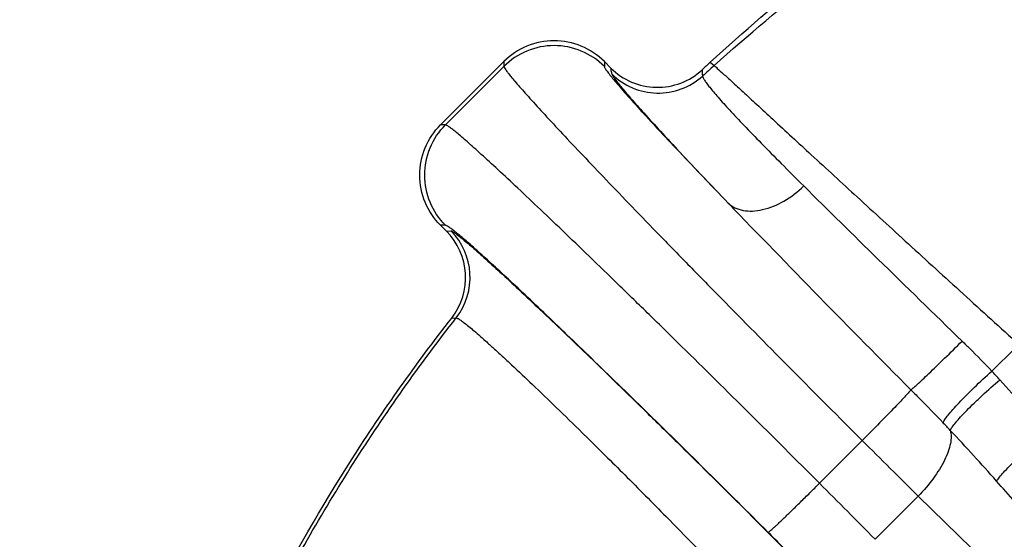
# Model space of a CAD drawing. Header units: inches. Extents: x 0 to 34, y 0 to 22.
# Tile 20 of 164: x 3.05 to 3.986, y 6.429 to 6.922. Entities that reach past the tile are written whole.
import ezdxf

# ---------------------------------------------------------------- set-up
doc = ezdxf.new("R2010")
doc.units = ezdxf.units.IN
doc.header["$LTSCALE"] = 1.87
doc.header["$MEASUREMENT"] = 0
doc.layers.get('0').update_dxf_attribs({"linetype": 'CONTINUOUS'})
doc.layers.add('7_ALL_FEATURES', color=7, linetype='CONTINUOUS')
doc.styles.get("Standard").update_dxf_attribs({"font": 'txt', "width": 0.8})
doc.dimstyles.new('DIMSTYLE_1', dxfattribs={"dimtxt": 0.14, "dimasz": 0.156, "dimexe": 0.125, "dimexo": 0.0625, "dimgap": 0.07, "dimtad": 0, "dimtih": 1, "dimtoh": 1, "dimlfac": 4, "dimzin": 4, "dimdsep": 46, "dimtxsty": 'Standard', "dimblk": '_FILLED', "dimblk1": '_FILLED', "dimblk2": '_FILLED', "dimcen": 0.09, "dimadec": 0, "dimazin": 0, "dimtp": 0.001, "dimtm": 0.001, "dimtfac": 1, "dimtofl": 0, "dimtmove": 0, "dimatfit": 3, "dimldrblk": '_FILLED', "dimfxl": 0, "dimtolj": 1, "dimtzin": 4, "dimarcsym": 0})
doc.dimstyles.new('DIMSTYLE_4', dxfattribs={"dimtxt": 0.14, "dimasz": 0.156, "dimexe": 0.125, "dimexo": 0.0625, "dimgap": 0.09, "dimtad": 0, "dimtih": 1, "dimtoh": 1, "dimdec": 0, "dimlfac": 4, "dimzin": 4, "dimdsep": 46, "dimtxsty": 'Standard', "dimblk": '_FILLED', "dimblk1": '_FILLED', "dimblk2": '_FILLED', "dimcen": 0.09, "dimadec": 0, "dimazin": 0, "dimtp": 0.5, "dimtm": 0.5, "dimtfac": 1, "dimtdec": 0, "dimtofl": 0, "dimtmove": 0, "dimatfit": 3, "dimldrblk": '_FILLED', "dimfxl": 0, "dimtolj": 1, "dimtzin": 4, "dimarcsym": 0})

# ---------------------------------------------------------------- blocks, each defined once
blk = doc.blocks.new('_FILLED')
at = {"color": 0, "linetype": 'ByBlock'}
blk.add_solid([(0, 0), (-1, 0.2003), (-1, -0.2003)], dxfattribs=at)
blk = doc.blocks.new('*D1')
at = {"color": 2, "linetype": 'Continuous'}
for p, q in [((4.10074, 7.78223), (2.67682, 7.78223)), ((2.80182, 7.78223), (2.80182, 6.64723)), ((2.80182, 5.23223), (2.80182, 6.15723)), ((2.9785, 5.23223), (2.67682, 5.23223))]:
    blk.add_line(p, q, dxfattribs=at)
at = {"color": 2, "linetype": 'Continuous', "xscale": 0.156, "yscale": 0.156, "zscale": 0.156}
for p, rotation in [((2.80182, 7.78223), 90), ((2.80182, 5.23223), 270)]:
    blk.add_blockref('_FILLED', p, dxfattribs=dict(at, rotation=rotation))
at = {"color": 2, "linetype": 'Continuous', "insert": (2.68982, 6.57723), "char_height": 0.14, "width": 0.784, "attachment_point": 2, "line_spacing_factor": 0.9}
blk.add_mtext('10.20\\P[259,1]', dxfattribs=at)
blk = doc.blocks.new('*D4')
at = {"color": 2, "linetype": 'Continuous'}
for p, q in [((5.1221, 11.87635), (1.82677, 11.87635)), ((1.95177, 11.87635), (1.95177, 8.69429)), ((1.95177, 5.23223), (1.95177, 8.20429)), ((2.9785, 5.23223), (1.82677, 5.23223))]:
    blk.add_line(p, q, dxfattribs=at)
at = {"color": 2, "linetype": 'Continuous', "xscale": 0.156, "yscale": 0.156, "zscale": 0.156}
for p, rotation in [((1.95177, 11.87635), 90), ((1.95177, 5.23223), 270)]:
    blk.add_blockref('_FILLED', p, dxfattribs=dict(at, rotation=rotation))
at = {"color": 2, "linetype": 'Continuous', "insert": (1.95177, 8.62429), "char_height": 0.14, "width": 0.56, "attachment_point": 2, "line_spacing_factor": 0.9}
blk.add_mtext('26.58\\P[675]', dxfattribs=at)
blk = doc.blocks.new('*D5')
at = {"color": 2, "linetype": 'Continuous'}
for p, q in [((5.1046, 11.87635), (1.15321, 11.87635)), ((1.27821, 11.87635), (1.27821, 4.94919)), ((1.27821, 2.61173), (1.27821, 4.45919)), ((4.99911, 2.61173), (1.15321, 2.61173))]:
    blk.add_line(p, q, dxfattribs=at)
at = {"color": 2, "linetype": 'Continuous', "xscale": 0.156, "yscale": 0.156, "zscale": 0.156}
for p, rotation in [((1.27821, 11.87635), 90), ((1.27821, 2.61173), 270)]:
    blk.add_blockref('_FILLED', p, dxfattribs=dict(at, rotation=rotation))
at = {"color": 2, "linetype": 'Continuous', "insert": (1.16621, 4.87919), "char_height": 0.14, "width": 0.784, "attachment_point": 2, "line_spacing_factor": 0.9}
blk.add_mtext('37.06\\P[941,3]', dxfattribs=at)
blk = doc.blocks.new('*D23')
at = {"color": 2, "linetype": 'Continuous'}
for p, q in [((5.37573, 6.25853), (6.00313, 8.60001)), ((4.56949, 6.15239), (3.35745, 8.2517))]:
    blk.add_line(p, q, dxfattribs=at)
for start, end in [(75, 95.45367), (103.36114, 120)]:
    blk.add_arc((5.10074, 5.23223), 3.36158, start, end, dxfattribs=at)
for points in [[(5.81181, 8.48577), (5.97078, 8.47927), (5.82658, 8.5465)], [(3.54183, 8.24571), (3.41995, 8.14345), (3.57181, 8.19087)]]:
    blk.add_solid(points, dxfattribs=at)
at = {"color": 2, "linetype": 'Continuous', "insert": (4.55258, 8.61882), "char_height": 0.14, "width": 0.3173333, "attachment_point": 2, "line_spacing_factor": 0.9}
blk.add_mtext('45\\Fgdt;{\\Fgdt;~}', dxfattribs=at)

msp = doc.modelspace()

# ---------------------------------------------------------------- linework, layer by layer
at = {"color": 7, "linetype": 'Continuous'}
for p, q in [((3.45031, 6.82253), (3.51044, 6.88266)), ((3.45494, 6.82253), (3.51044, 6.87803)), ((3.51044, 6.88266), (3.51044, 6.87803)), ((3.60587, 6.88266), (3.60587, 6.87803)), ((3.61208, 6.87645), (3.60587, 6.88266)), ((3.70651, 6.88198), (3.71017, 6.87881)), ((3.45494, 6.82253), (3.45031, 6.82253)), ((3.45577, 6.72164), (3.45031, 6.7271)), ((3.45494, 6.7271), (3.45031, 6.7271)), ((3.45577, 6.72164), (3.45624, 6.72167)), ((3.45624, 6.72167), (3.46007, 6.72179)), ((3.46083, 6.63901), (3.4651, 6.63912)), ((3.58492, 6.53001), (3.59037, 6.52465)), ((3.85087, 6.52269), (3.81028, 6.4821)), ((3.90411, 6.46986), (3.8631, 6.42886)), ((3.90411, 6.46986), (4.13086, 6.24858))]:
    msp.add_line(p, q, dxfattribs=at)
for centre, radius, start, end in [((5.02233, 5.4451), 1.94833, 132.48177, 132.79366), ((4.99293, 5.44662), 1.92267, 131.84969, 132.28963), ((14.94932, 17.55808), 15.58431, 223.919338, 224.831155), ((3.41159, 6.67746), 0.06248, 322.01092, 45.00128), ((3.41582, 6.67761), 0.06253, 322.0028, 44.95483), ((4.81668, 5.74828), 1.19005, 133.34135, 135.08228), ((3.62814, 6.25911), 0.47765, 42.2707, 43.61036), ((3.1615, 5.83618), 1.10743, 38.69447, 42.22267), ((5.10074, 5.23223), 1.37609, 105.06703, 158.81017), ((3.36613, 6.0023), 0.7772, 42.99861, 43.73394), ((2.20673, 4.9106), 2.36968, 41.60741, 43.18596), ((11.22933, 13.90591), 10.43809, 225.018484, 225.430141), ((1.99851, 4.72382), 2.6494, 41.06363, 41.63767), ((-3.21921, -0.54539), 9.93978, 44.559541, 44.991834), ((0.87794, 3.55323), 4.07703, 44.31075, 44.9869)]:
    msp.add_arc(centre, radius, start, end, dxfattribs=at)
for points, knots in [([(3.70651, 6.88198), (3.73812, 6.91092), (3.80279, 6.96636), (3.93418, 7.06992), (4.06571, 7.16742), (4.19091, 7.26552), (4.27672, 7.33823), (4.35346, 7.41187), (4.39855, 7.46388), (4.4186, 7.49027)], [0, 0, 0, 0, 0.136988, 0.272133, 0.534708, 0.660289, 0.780496, 0.894071, 1, 1, 1, 1]), ([(3.71017, 6.87881), (3.74243, 6.90772), (3.80847, 6.96311), (3.91001, 7.04152), (4.01129, 7.11675), (4.11015, 7.19029), (4.20442, 7.26331), (4.29175, 7.33679), (4.36966, 7.41144), (4.41525, 7.46433), (4.43544, 7.49119)], [0, 0, 0, 0, 0.136586, 0.271601, 0.404489, 0.53436, 0.660095, 0.78042, 0.894052, 1, 1, 1, 1]), ([(3.60587, 6.88266), (3.59966, 6.88887), (3.58463, 6.89894), (3.55816, 6.90417), (3.53168, 6.89894), (3.51665, 6.88887), (3.51044, 6.88266)], [0, 0, 0, 0, 0.250031, 0.5, 0.749969, 1, 1, 1, 1]), ([(3.60587, 6.87803), (3.59966, 6.88423), (3.58463, 6.89428), (3.55816, 6.89951), (3.53168, 6.89428), (3.51665, 6.88423), (3.51044, 6.87803)], [0, 0, 0, 0, 0.250008, 0.5, 0.749992, 1, 1, 1, 1]), ([(3.51044, 6.87803), (3.51046, 6.87786), (3.51059, 6.87743), (3.51115, 6.87633), (3.51239, 6.87446), (3.5145, 6.87163), (3.51742, 6.868), (3.52113, 6.86358), (3.52562, 6.85838), (3.5309, 6.85241), (3.53941, 6.84292), (3.55192, 6.82928), (3.56907, 6.81088), (3.58892, 6.78986), (3.61128, 6.76643), (3.63594, 6.7408), (3.66266, 6.71323), (3.69118, 6.68398), (3.73196, 6.64238), (3.78529, 6.58839), (3.82873, 6.54481), (3.85087, 6.52269)], [0, 0, 0, 0, 0.001065, 0.002664, 0.007545, 0.01471, 0.024163, 0.035891, 0.049866, 0.066058, 0.084433, 0.127546, 0.1788, 0.237703, 0.303699, 0.37615, 0.454367, 0.537609, 0.625073, 0.809299, 1, 1, 1, 1]), ([(3.60587, 6.87803), (3.60587, 6.87784), (3.60601, 6.87735), (3.6064, 6.87654), (3.60703, 6.87548), (3.60832, 6.87356), (3.61057, 6.87056), (3.61402, 6.86627), (3.61843, 6.86102), (3.62378, 6.85485), (3.63005, 6.84776), (3.63724, 6.83979), (3.6453, 6.83095), (3.65771, 6.81752), (3.67521, 6.79883), (3.69846, 6.77435), (3.71497, 6.75714), (3.72367, 6.7481)], [0, 0, 0, 0, 0.003316, 0.00842, 0.015415, 0.024335, 0.047984, 0.07937, 0.118406, 0.164984, 0.218955, 0.280136, 0.348333, 0.423306, 0.592562, 0.785696, 1, 1, 1, 1]), ([(3.61208, 6.87645), (3.61197, 6.87566), (3.61214, 6.87373), (3.61266, 6.87191), (3.61301, 6.87088)], [0, 0, 0, 0, 0.425988, 1, 1, 1, 1]), ([(3.61208, 6.87645), (3.61769, 6.87085), (3.6312, 6.8617), (3.65503, 6.85663), (3.67903, 6.86078), (3.69289, 6.8694), (3.69871, 6.87479)], [0, 0, 0, 0, 0.250031, 0.5, 0.74997, 1, 1, 1, 1]), ([(3.71017, 6.87881), (3.71121, 6.87797), (3.71409, 6.87539), (3.7197, 6.87033), (3.72782, 6.86289), (3.73842, 6.85315), (3.75138, 6.8412), (3.77301, 6.82127), (3.80481, 6.79197), (3.84777, 6.75248), (3.89585, 6.70843), (3.94711, 6.66166), (3.98217, 6.62982), (3.9999, 6.61378)], [0, 0, 0, 0, 0.010233, 0.029535, 0.057678, 0.094428, 0.139496, 0.192361, 0.319162, 0.469868, 0.63818, 0.817331, 1, 1, 1, 1]), ([(3.61301, 6.87088), (3.61859, 6.86532), (3.63201, 6.85625), (3.65567, 6.85116), (3.67953, 6.85517), (3.69337, 6.86362), (3.69921, 6.86892)], [0, 0, 0, 0, 0.249859, 0.49982, 0.749885, 1, 1, 1, 1]), ([(3.61301, 6.87088), (3.61322, 6.87027), (3.61406, 6.86879), (3.6158, 6.86622), (3.61838, 6.86281), (3.62179, 6.85858), (3.62602, 6.85352), (3.63324, 6.84513), (3.64432, 6.83269), (3.66001, 6.81552), (3.67871, 6.79543), (3.70024, 6.77261), (3.71557, 6.75656), (3.72367, 6.7481)], [0, 0, 0, 0, 0.011787, 0.030559, 0.056375, 0.089222, 0.129062, 0.175852, 0.290082, 0.43113, 0.59753, 0.787716, 1, 1, 1, 1]), ([(3.69871, 6.87479), (3.69863, 6.87398), (3.69874, 6.87201), (3.69902, 6.87006), (3.69921, 6.86892)], [0, 0, 0, 0, 0.412131, 1, 1, 1, 1]), ([(3.69921, 6.86892), (3.69929, 6.86834), (3.69988, 6.86694), (3.70124, 6.86461), (3.70336, 6.86158), (3.7062, 6.85789), (3.70979, 6.85352), (3.71598, 6.84631), (3.72557, 6.83571), (3.73926, 6.82118), (3.75567, 6.80423), (3.77462, 6.78503), (3.78814, 6.77155), (3.79529, 6.76446)], [0, 0, 0, 0, 0.012353, 0.03134, 0.057203, 0.09, 0.129731, 0.17638, 0.290313, 0.431138, 0.597405, 0.78757, 1, 1, 1, 1]), ([(3.45031, 6.7271), (3.4441, 6.73331), (3.43403, 6.74833), (3.4288, 6.77481), (3.43403, 6.80129), (3.4441, 6.81632), (3.45031, 6.82253)], [0, 0, 0, 0, 0.250031, 0.5, 0.749969, 1, 1, 1, 1]), ([(3.45494, 6.7271), (3.44874, 6.73331), (3.43868, 6.74834), (3.43346, 6.77481), (3.43868, 6.80128), (3.44874, 6.81632), (3.45494, 6.82253)], [0, 0, 0, 0, 0.250008, 0.5, 0.749992, 1, 1, 1, 1]), ([(3.81028, 6.4821), (3.78817, 6.50424), (3.74459, 6.54767), (3.69061, 6.60099), (3.64902, 6.64177), (3.61976, 6.67029), (3.59219, 6.697), (3.56656, 6.72166), (3.54313, 6.74402), (3.52211, 6.76388), (3.50371, 6.78104), (3.49006, 6.79354), (3.48057, 6.80206), (3.4746, 6.80734), (3.46939, 6.81184), (3.46497, 6.81555), (3.46134, 6.81846), (3.45851, 6.82057), (3.45664, 6.82182), (3.45554, 6.82237), (3.45511, 6.82251), (3.45494, 6.82253)], [0, 0, 0, 0, 0.190665, 0.374846, 0.462308, 0.545549, 0.623774, 0.696232, 0.762233, 0.821144, 0.872406, 0.915534, 0.933914, 0.950112, 0.964095, 0.975828, 0.985285, 0.992452, 0.997335, 0.998934, 1, 1, 1, 1]), ([(3.72367, 6.7481), (3.72553, 6.74636), (3.72996, 6.74337), (3.73788, 6.74089), (3.74684, 6.74037), (3.76022, 6.74232), (3.77744, 6.74961), (3.78961, 6.75894), (3.7953, 6.76445)], [0, 0, 0, 0, 0.095596, 0.197274, 0.308196, 0.429928, 0.702448, 1, 1, 1, 1]), ([(3.79529, 6.76446), (3.8187, 6.74124), (3.86879, 6.69204), (3.91907, 6.64304), (3.94579, 6.6171)], [0, 0, 0, 0, 0.469657, 1, 1, 1, 1]), ([(3.76149, 6.43547), (3.74248, 6.4545), (3.705, 6.49183), (3.65854, 6.53763), (3.62273, 6.57263), (3.59752, 6.5971), (3.57376, 6.62001), (3.55166, 6.64114), (3.53143, 6.66029), (3.51328, 6.67728), (3.49737, 6.69194), (3.48556, 6.70261), (3.47734, 6.70987), (3.47215, 6.71436), (3.46763, 6.71818), (3.46377, 6.72131), (3.4606, 6.72377), (3.45812, 6.72554), (3.45647, 6.72657), (3.45548, 6.727), (3.4551, 6.7271), (3.45494, 6.7271)], [0, 0, 0, 0, 0.19062, 0.374759, 0.4622, 0.545422, 0.623628, 0.69607, 0.762058, 0.820959, 0.872215, 0.915344, 0.933728, 0.949932, 0.963923, 0.975668, 0.985142, 0.992334, 0.997257, 0.998888, 1, 1, 1, 1]), ([(3.46007, 6.72179), (3.46024, 6.7218), (3.46066, 6.72169), (3.46174, 6.72119), (3.46358, 6.72001), (3.46634, 6.718), (3.46989, 6.7152), (3.47422, 6.71163), (3.4793, 6.70729), (3.48514, 6.70218), (3.4944, 6.69393), (3.50768, 6.68183), (3.52551, 6.66528), (3.54579, 6.64619), (3.5683, 6.62476), (3.59278, 6.60122), (3.61898, 6.57585), (3.64658, 6.54892), (3.6854, 6.51081), (3.73518, 6.46152), (3.77518, 6.42148), (3.7953, 6.40124)], [0, 0, 0, 0, 0.001078, 0.00271, 0.007726, 0.01511, 0.024852, 0.036936, 0.051342, 0.068054, 0.087041, 0.131529, 0.184152, 0.244332, 0.311519, 0.385008, 0.463866, 0.547218, 0.634223, 0.815515, 1, 1, 1, 1]), ([(3.06864, 5.42737), (3.06796, 5.53482), (3.08231, 5.75054), (3.14143, 6.01458), (3.21479, 6.21799), (3.28299, 6.36565), (3.36437, 6.50702), (3.42727, 6.59603), (3.46083, 6.63901)], [0, 0, 0, 0, 0.248572, 0.498083, 0.623108, 0.748311, 0.873852, 1, 1, 1, 1]), ([(3.07263, 5.38291), (3.06968, 5.49393), (3.07785, 5.66148), (3.11496, 5.88128), (3.15646, 6.04388), (3.21195, 6.20247), (3.28152, 6.35577), (3.36522, 6.50246), (3.4303, 6.59465), (3.4651, 6.63912)], [0, 0, 0, 0, 0.248299, 0.373053, 0.497949, 0.622973, 0.748192, 0.873772, 1, 1, 1, 1]), ([(3.4651, 6.63912), (3.46528, 6.63914), (3.46574, 6.63904), (3.46651, 6.63871), (3.46752, 6.63815), (3.46933, 6.63699), (3.47215, 6.63494), (3.47617, 6.63177), (3.48108, 6.6277), (3.48684, 6.62273), (3.49346, 6.61688), (3.50088, 6.61018), (3.50908, 6.60267), (3.52149, 6.59115), (3.53866, 6.57492), (3.56103, 6.55338), (3.57671, 6.53807), (3.58492, 6.53001)], [0, 0, 0, 0, 0.003345, 0.008476, 0.015519, 0.024502, 0.048307, 0.079873, 0.119145, 0.16607, 0.220543, 0.282258, 0.350871, 0.426065, 0.595136, 0.787404, 1, 1, 1, 1]), ([(3.89712, 6.57083), (3.89789, 6.57139), (3.89986, 6.57308), (3.9035, 6.57632), (3.90845, 6.58091), (3.91456, 6.58668), (3.92161, 6.59343), (3.93215, 6.60365), (3.94028, 6.61163), (3.94579, 6.6171)], [0, 0, 0, 0, 0.042381, 0.115747, 0.217517, 0.344165, 0.491139, 0.653302, 1, 1, 1, 1]), ([(3.94579, 6.6171), (3.94819, 6.61477), (3.95774, 6.60542), (3.96713, 6.59589), (3.97398, 6.58857)], [0, 0, 0, 0, 0.250301, 1, 1, 1, 1]), ([(3.9277, 6.53959), (3.92788, 6.54005), (3.9284, 6.54107), (3.92995, 6.54354), (3.93286, 6.54733), (3.93739, 6.55263), (3.94313, 6.55886), (3.94988, 6.56581), (3.96016, 6.57592), (3.96834, 6.58351), (3.97398, 6.58857)], [0, 0, 0, 0, 0.02189, 0.050842, 0.129364, 0.233625, 0.360196, 0.505101, 0.663679, 1, 1, 1, 1]), ([(3.93455, 6.53233), (3.93475, 6.53282), (3.93532, 6.53388), (3.93697, 6.53639), (3.93997, 6.5402), (3.94461, 6.54545), (3.95045, 6.55158), (3.95729, 6.55836), (3.96766, 6.56817), (3.9759, 6.57551), (3.98159, 6.58039)], [0, 0, 0, 0, 0.02323, 0.053326, 0.133505, 0.238574, 0.36518, 0.509453, 0.666873, 1, 1, 1, 1]), ([(3.89712, 6.57083), (3.89656, 6.57007), (3.89487, 6.56814), (3.89166, 6.56458), (3.88712, 6.55974), (3.88142, 6.55377), (3.87472, 6.54684), (3.86445, 6.53635), (3.8564, 6.52823), (3.85087, 6.52269)], [0, 0, 0, 0, 0.042487, 0.115051, 0.215418, 0.340496, 0.486281, 0.648238, 1, 1, 1, 1]), ([(3.89712, 6.57083), (3.89971, 6.56823), (3.90996, 6.55788), (3.92016, 6.54747), (3.9277, 6.53959)], [0, 0, 0, 0, 0.25176, 1, 1, 1, 1]), ([(3.93455, 6.53233), (3.93508, 6.53049), (3.93555, 6.52628), (3.93476, 6.5195), (3.93258, 6.51195), (3.9277, 6.50059), (3.91854, 6.48598), (3.9093, 6.47516), (3.90411, 6.46986)], [0, 0, 0, 0, 0.080124, 0.174365, 0.283673, 0.407456, 0.68999, 1, 1, 1, 1]), ([(3.59037, 6.52465), (3.60284, 6.51238), (3.62851, 6.4869), (3.68122, 6.4336), (3.72124, 6.39234), (3.74799, 6.36424)], [0, 0, 0, 0, 0.233365, 0.482417, 1, 1, 1, 1]), ([(3.97857, 6.48412), (3.97939, 6.48543), (3.98152, 6.48828), (3.98721, 6.49485), (3.99678, 6.50427), (4.01038, 6.51627), (4.0205, 6.52441), (4.02583, 6.52851)], [0, 0, 0, 0, 0.071311, 0.163481, 0.401113, 0.689742, 1, 1, 1, 1]), ([(3.76149, 6.43547), (3.76155, 6.43547), (3.7617, 6.43555), (3.76198, 6.43573), (3.76237, 6.43602), (3.76311, 6.43661), (3.7643, 6.43763), (3.76603, 6.43917), (3.76816, 6.44112), (3.77068, 6.44346), (3.77355, 6.44617), (3.77803, 6.45043), (3.7843, 6.45647), (3.79245, 6.46443), (3.80122, 6.47307), (3.80723, 6.47905), (3.81028, 6.4821)], [0, 0, 0, 0, 0.002662, 0.007542, 0.014691, 0.024104, 0.049673, 0.08409, 0.127015, 0.178036, 0.236725, 0.302528, 0.45285, 0.623503, 0.808368, 1, 1, 1, 1])]:
    msp.add_open_spline(points, degree=3, knots=knots, dxfattribs=at)
at = {"layer": '7_ALL_FEATURES', "color": 7, "linetype": 'Continuous'}
msp.add_circle((5.10074, 5.23223), 1.375, dxfattribs=at)

# ---------------------------------------------------------------- dimensions: what is measured, and where the dimension line sits
at = {"color": 2, "linetype": 'Continuous'}
for base, p1, p2, angle, picture, middle in [((1.27821, 2.61173), (5.1671, 11.87635), (5.06161, 2.61173), 270, '*D5', (1.27821, 4.70419)), ((1.95177, 5.23223), (5.1846, 11.87635), (3.041, 5.23223), 270, '*D4', (1.95177, 8.44929)), ((2.80182, 7.78223), (3.041, 5.23223), (4.16324, 7.78223), 90, '*D1', (2.80182, 6.40223))]:
    dim = msp.add_linear_dim(base=base, p1=p1, p2=p2, angle=angle, dimstyle='DIMSTYLE_1', dxfattribs=at)
    dim.commit()
    dim.dimension.update_dxf_attribs({"geometry": picture, "text_midpoint": middle, "dimtype": 160})
dim = msp.add_angular_dim_2l(base=(4.66196, 8.56505), line1=((6.00313, 8.60001), (5.37573, 6.25853)), line2=((4.56949, 6.15239), (3.35745, 8.2517)), dimstyle='DIMSTYLE_4', dxfattribs=at)
dim.commit()
dim.dimension.update_dxf_attribs({"geometry": '*D23', "text_midpoint": (4.55258, 8.54882), "dimtype": 162})

doc.saveas('drawing.dxf')
